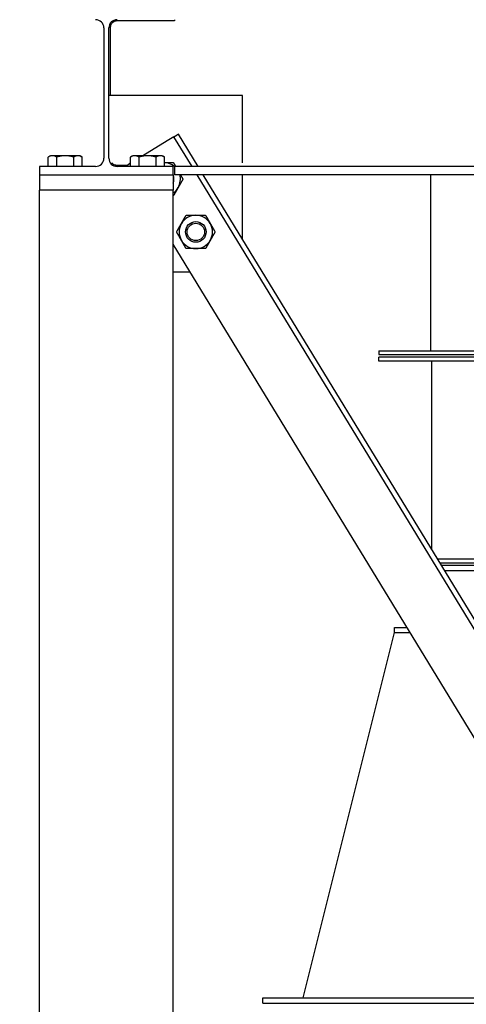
# Model space of a CAD drawing. Header units: inches. Extents: x 24 to 1128, y -94 to 748.
# Tile 65 of 256: x 133 to 155, y 352 to 399. Entities that reach past the tile are written whole.
import ezdxf

# ---------------------------------------------------------------- set-up
doc = ezdxf.new("R2010")
doc.units = ezdxf.units.IN
doc.header["$LTSCALE"] = 32
doc.header["$MEASUREMENT"] = 0
doc.layers.add('Dimension (ANSI)', color=7, linetype='Continuous', lineweight=25)
doc.layers.add('Visible (ANSI)', color=7, linetype='Continuous', lineweight=30)
doc.styles.add('Note Text (ANSI)', font='tahoma.ttf')
doc.dimstyles.new('Architectural (ANSI)', dxfattribs={"dimscale": 32, "dimtxt": 0.125, "dimasz": 0.098425, "dimexe": 0.125, "dimexo": 0.0625, "dimgap": 0.031496, "dimtad": 0, "dimtih": 1, "dimtoh": 1, "dimdec": 4, "dimrnd": 1e-08, "dimzin": 3, "dimdsep": 46, "dimlunit": 4, "dimtxsty": 'Note Text (ANSI)', "dimcen": 0.09, "dimdle": 0.393701, "dimclrd": 256, "dimclre": 256, "dimclrt": 256, "dimadec": 0, "dimazin": 3, "dimtfac": 0.96, "dimtofl": 0, "dimtmove": 0, "dimatfit": 3, "dimfxl": 1, "dimfrac": 2, "dimtolj": 1, "dimtzin": 12, "dimlwd": -1, "dimlwe": -1, "dimarcsym": 0})

# ---------------------------------------------------------------- blocks, each defined once
blk = doc.blocks.new('*D14')
at = {"layer": 'Defpoints', "color": 0, "transparency": 16777216}
for p in [(149.234, 411.858), (68.604, 136.289), (230.983, 136.289)]:
    blk.add_point(p, dxfattribs=at)
at = {"layer": 'Dimension (ANSI)', "transparency": 16777216}
for p, q in [((147.234, 411.858), (64.604, 411.858)), ((68.604, 408.708), (68.604, 248.851)), ((68.604, 139.438), (68.604, 241.785)), ((228.983, 136.289), (64.604, 136.289))]:
    blk.add_line(p, q, dxfattribs=at)
for points in [[(68.079, 408.708), (69.129, 408.708), (68.604, 411.858)], [(68.079, 139.438), (69.129, 139.438), (68.604, 136.289)]]:
    blk.add_solid(points, dxfattribs=at)
at = {"layer": 'Dimension (ANSI)', "transparency": 16777216, "insert": (53.797, 247.843), "char_height": 4, "attachment_point": 1, "style": 'Note Text (ANSI)'}
blk.add_mtext('\\A1;22\'-11 9/16"', dxfattribs=at)

msp = doc.modelspace()

# ---------------------------------------------------------------- linework, layer by layer
at = {"layer": 'Visible (ANSI)'}
for p, q in [((140.79402, 399.45787), (140.79402, 399.39787)), ((137.36152, 399.05787), (137.36152, 392.72787)), ((137.60652, 392.72787), (137.60652, 399.05787)), ((137.66652, 399.05787), (137.66652, 395.77902)), ((140.79402, 399.39787), (138.00652, 399.39787)), ((144.10652, 395.77902), (137.60652, 395.77902)), ((144.10652, 392.5093), (144.10652, 395.77902)), ((140.76764, 393.77045), (140.44327, 393.5725)), ((140.76764, 393.77045), (140.92983, 393.86942)), ((141.64797, 392.32787), (140.76764, 393.77045)), ((140.98104, 393.90068), (140.92983, 393.86942)), ((141.94084, 392.32787), (140.98104, 393.90068)), ((140.44327, 393.5725), (139.25891, 392.84975)), ((134.76527, 392.84975), (134.65408, 392.78555)), ((134.65408, 392.32787), (134.65408, 392.78555)), ((134.86156, 392.84975), (134.76527, 392.84975)), ((135.48402, 392.84975), (134.86156, 392.84975)), ((135.06905, 392.32787), (135.06905, 392.78555)), ((136.10648, 392.84975), (135.48402, 392.84975)), ((135.89899, 392.32787), (135.89899, 392.78555)), ((136.20277, 392.84975), (136.10648, 392.84975)), ((136.20277, 392.84975), (136.31396, 392.78555)), ((136.31396, 392.32787), (136.31396, 392.78555)), ((138.76527, 392.84975), (138.65408, 392.78555)), ((138.65408, 392.32787), (138.65408, 392.78555)), ((138.86156, 392.84975), (138.76527, 392.84975)), ((139.48402, 392.84975), (138.86156, 392.84975)), ((139.06905, 392.32787), (139.06905, 392.78555)), ((140.10648, 392.84975), (139.48402, 392.84975)), ((139.89899, 392.32787), (139.89899, 392.78555)), ((140.20277, 392.84975), (140.10648, 392.84975)), ((140.20277, 392.84975), (140.31396, 392.78555)), ((140.31396, 392.32787), (140.31396, 392.78555)), ((136.96152, 392.32787), (134.23402, 392.32787)), ((134.23402, 392.32787), (134.23402, 391.92787)), ((138.00652, 392.38787), (138.50204, 392.38787)), ((140.73402, 392.32787), (138.00652, 392.32787)), ((138.42021, 392.33794), (138.5824, 392.43691)), ((138.42636, 392.32787), (138.42021, 392.33794)), ((138.65408, 392.48065), (138.5824, 392.43691)), ((140.73402, 391.92787), (140.73402, 392.32787)), ((140.79402, 392.32787), (140.79402, 391.92787)), ((189.17402, 392.32787), (140.79402, 392.32787)), ((134.23402, 391.92787), (140.73402, 391.92787)), ((134.23652, 391.92787), (140.73152, 391.92787)), ((134.23652, 391.92787), (134.23652, 391.17787)), ((140.73152, 391.92787), (140.73152, 391.17787)), ((189.17402, 391.92787), (140.79402, 391.92787)), ((189.23402, 314.34948), (141.89207, 391.92787)), ((189.23402, 314.8294), (142.18494, 391.92787)), ((144.10652, 388.77902), (144.10652, 391.92787)), ((153.23402, 391.92787), (153.23402, 383.37537)), ((140.73402, 391.17787), (134.23402, 391.17787)), ((134.23402, 280.93787), (134.23402, 391.17787)), ((140.73152, 391.17787), (134.23652, 391.17787)), ((140.73402, 280.93787), (140.73402, 391.17787)), ((188.987, 309.47507), (140.73402, 388.54635)), ((140.73402, 387.21628), (141.54569, 387.21628)), ((150.73402, 383.37537), (150.73402, 383.18787)), ((150.73402, 383.37537), (179.23402, 383.37537)), ((150.73402, 383.18787), (179.23402, 383.18787)), ((150.73402, 382.87537), (150.73402, 383.06287)), ((179.23402, 383.06287), (150.73402, 383.06287)), ((179.23402, 382.87537), (150.73402, 382.87537)), ((153.29652, 373.71953), (153.29652, 382.87537)), ((176.38522, 373.25037), (153.58282, 373.25037)), ((176.2708, 373.06287), (153.69724, 373.06287)), ((176.19452, 372.93787), (153.77352, 372.93787)), ((176.04196, 372.68787), (153.92608, 372.68787)), ((151.48402, 369.93787), (152.08978, 369.93787)), ((151.48402, 369.68787), (151.48402, 369.93787)), ((147.04652, 351.93787), (151.48402, 369.68787)), ((151.48402, 369.68787), (152.24234, 369.68787)), ((145.08402, 351.93787), (163.07422, 351.93787)), ((145.08402, 351.68787), (145.08402, 351.93787)), ((145.08402, 351.68787), (163.22678, 351.68787))]:
    msp.add_line(p, q, dxfattribs=at)
for radius in [0.50016, 0.5, 0.42332]:
    msp.add_circle((141.83133, 389.14783), radius, dxfattribs=at)
for centre, radius, start, end in [((136.96152, 399.05787), 0.4, 0, 90), ((138.00652, 399.05787), 0.4, 90, 180), ((136.96152, 392.72787), 0.4, 270, 0), ((138.00652, 392.72787), 0.4, 180, 270), ((140.2686, 391.70866), 0.8125, 49.650155, 86.799273), ((140.2686, 391.70866), 0.50016, 337.752283, 22.247717), ((140.2686, 391.70866), 0.5, 337.796651, 22.203349), ((140.2686, 391.70866), 0.8125, 330, 15.652227), ((140.2686, 391.70866), 0.8125, 304.947796, 330), ((141.83133, 389.14783), 0.8125, 90, 150), ((141.83133, 389.14783), 0.8125, 30, 90), ((141.83133, 389.14783), 0.8125, 150, 210), ((141.83133, 389.14783), 0.8125, 330, 30), ((141.83133, 389.14783), 0.8125, 210, 270), ((141.83133, 389.14783), 0.8125, 270, 330)]:
    msp.add_arc(centre, radius, start, end, dxfattribs=at)
for points, knots in [([(138.00652, 399.39787), (137.98684, 399.39787), (137.96725, 399.39615), (137.92911, 399.38951), (137.91054, 399.38459), (137.85721, 399.36566), (137.82472, 399.34724), (137.7606, 399.29729), (137.72684, 399.25809), (137.69152, 399.18846), (137.68223, 399.16346), (137.66973, 399.11158), (137.66652, 399.08469), (137.66652, 399.05787)], [2.83406103, 2.83406103, 2.83406103, 2.83406103, 2.98401349, 2.98401349, 3.13396595, 3.13396595, 3.43387087, 3.43387087, 3.84248121, 3.84248121, 4.04678638, 4.04678638, 4.25109155, 4.25109155, 4.25109155, 4.25109155]), ([(137.74613, 392.50938), (137.76194, 392.49054), (137.77937, 392.47384), (137.82472, 392.43851), (137.85721, 392.42009), (137.91054, 392.40116), (137.92911, 392.39624), (137.96725, 392.3896), (137.98684, 392.38787), (138.00652, 392.38787)], [-0.800988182, -0.800988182, -0.800988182, -0.800988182, -0.599809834, -0.599809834, -0.299904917, -0.299904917, -0.149952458, -0.149952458, 0, 0, 0, 0])]:
    msp.add_open_spline(points, degree=3, knots=knots, dxfattribs=at)
for points, weights in [([(134.86156, 392.84975), (134.76527, 392.84975), (134.65408, 392.78555)], [1, 1.0379548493, 1]), ([(135.06905, 392.78555), (134.95786, 392.84975), (134.86156, 392.84975)], [1, 1.0379548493, 1]), ([(135.48402, 392.84975), (135.29143, 392.84975), (135.06905, 392.78555)], [1, 1.0379548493, 1]), ([(135.89899, 392.78555), (135.67661, 392.84975), (135.48402, 392.84975)], [1, 1.0379548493, 1]), ([(136.10648, 392.84975), (136.01018, 392.84975), (135.89899, 392.78555)], [1, 1.0379548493, 1]), ([(136.31396, 392.78555), (136.20277, 392.84975), (136.10648, 392.84975)], [1, 1.0379548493, 1]), ([(138.86156, 392.84975), (138.76527, 392.84975), (138.65408, 392.78555)], [1, 1.0379548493, 1]), ([(139.06905, 392.78555), (138.95786, 392.84975), (138.86156, 392.84975)], [1, 1.0379548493, 1]), ([(139.48402, 392.84975), (139.29143, 392.84975), (139.06905, 392.78555)], [1, 1.0379548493, 1]), ([(139.89899, 392.78555), (139.67661, 392.84975), (139.48402, 392.84975)], [1, 1.0379548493, 1]), ([(140.10648, 392.84975), (140.01018, 392.84975), (139.89899, 392.78555)], [1, 1.0379548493, 1]), ([(140.31396, 392.78555), (140.20277, 392.84975), (140.10648, 392.84975)], [1, 1.0379548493, 1]), ([(140.31396, 392.52116), (140.51078, 392.52116), (140.73769, 392.52116)], [1.00687333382, 1.03413342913, 1]), ([(140.73769, 392.52116), (140.79628, 392.41969), (140.84929, 392.32787)], [1, 1.01733935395, 1.01883603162]), ([(141.08023, 391.92787), (141.14004, 391.82428), (141.20679, 391.70866)], [1.01894151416, 1.01980294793, 1]), ([(140.97224, 391.30241), (140.86339, 391.11387), (140.73769, 390.89616)], [1, 1.0379548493, 1]), ([(141.20679, 391.70866), (141.0811, 391.49096), (140.97224, 391.30241)], [1, 1.0379548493, 1]), ([(140.73769, 390.89616), (140.73585, 390.89616), (140.73402, 390.89616)], [1, 1.0002674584, 1.00053114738]), ([(141.12769, 389.55408), (141.23654, 389.74263), (141.36224, 389.96033)], [1, 1.0379548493, 1]), ([(141.36224, 389.96033), (141.61362, 389.96033), (141.83133, 389.96033)], [1, 1.0379548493, 1]), ([(141.83133, 389.96033), (142.04904, 389.96033), (142.30043, 389.96033)], [1, 1.0379548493, 1]), ([(142.30043, 389.96033), (142.42612, 389.74263), (142.53498, 389.55408)], [1, 1.0379548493, 1]), ([(140.89314, 389.14783), (141.01883, 389.36554), (141.12769, 389.55408)], [1, 1.0379548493, 1]), ([(142.53498, 389.55408), (142.64383, 389.36554), (142.76953, 389.14783)], [1, 1.0379548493, 1]), ([(141.12769, 388.74158), (141.01883, 388.93013), (140.89314, 389.14783)], [1, 1.0379548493, 1]), ([(142.76953, 389.14783), (142.64383, 388.93013), (142.53498, 388.74158)], [1, 1.0379548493, 1]), ([(141.36224, 388.33533), (141.23654, 388.55304), (141.12769, 388.74158)], [1, 1.0379548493, 1]), ([(142.53498, 388.74158), (142.42612, 388.55304), (142.30043, 388.33533)], [1, 1.0379548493, 1]), ([(141.83133, 388.33533), (141.61362, 388.33533), (141.36224, 388.33533)], [1, 1.0379548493, 1]), ([(142.30043, 388.33533), (142.04904, 388.33533), (141.83133, 388.33533)], [1, 1.0379548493, 1])]:
    msp.add_rational_spline(points, weights, degree=2, dxfattribs=at)

# ---------------------------------------------------------------- dimensions: what is measured, and where the dimension line sits
at = {"layer": 'Dimension (ANSI)'}
dim = msp.add_linear_dim(base=(68.6041, 136.28867), p1=(149.23402, 411.85787), p2=(230.98302, 136.28867), angle=90, dimstyle='Architectural (ANSI)', override={"dimgap": 0.031496, "dimdec": 4, "dimlfac": 1, "dimtol": 0, "dimlim": 0, "dimtp": 0, "dimtm": 0, "dimtdec": 2, "dimatfit": 1}, dxfattribs=at)
dim.commit()
dim.dimension.update_dxf_attribs({"geometry": '*D14', "text_midpoint": (68.6041, 245.31776), "dimtype": 160})

doc.saveas('drawing.dxf')
